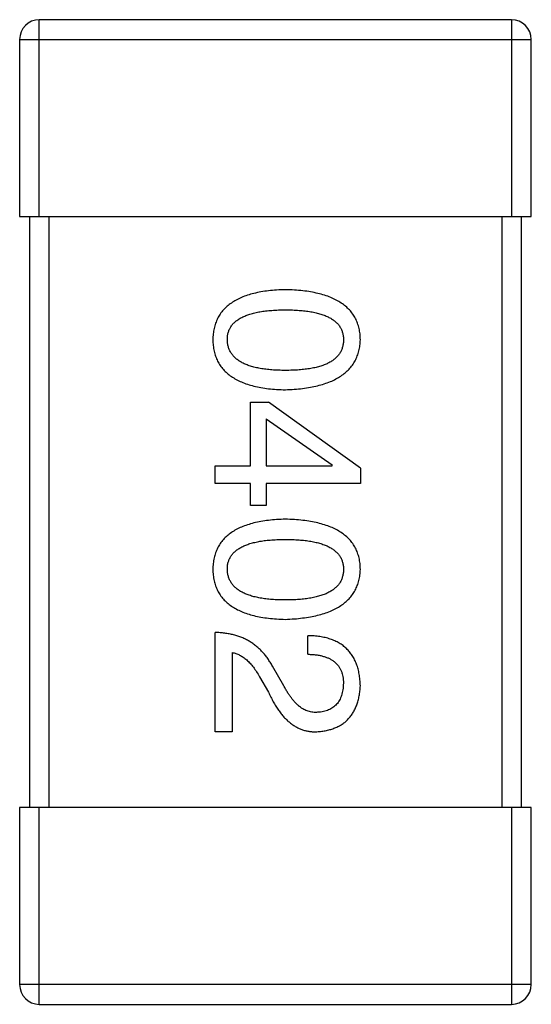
# Model space of a CAD drawing. Header units: millimetres. Extents: x 72 to 239, y 133 to 319.
# Tile 79 of 240: x 160.218 to 160.738, y 184.569 to 185.569. Entities that reach past the tile are written whole.
import ezdxf

# ---------------------------------------------------------------- set-up
doc = ezdxf.new("R2010")
doc.units = ezdxf.units.MM
doc.header["$LTSCALE"] = 5
doc.layers.get('0').update_dxf_attribs({"linetype": 'CONTINUOUS'})

msp = doc.modelspace()

# ---------------------------------------------------------------- linework, layer by layer
for p, q in [((160.2384, 185.3689), (160.2384, 185.5689)), ((160.7184, 185.5689), (160.2384, 185.5689)), ((160.7184, 185.5689), (160.7184, 185.3689)), ((160.2184, 185.5489), (160.2184, 185.3689)), ((160.2184, 185.5489), (160.7384, 185.5489)), ((160.7384, 185.3689), (160.7384, 185.5489)), ((160.2184, 185.3689), (160.7384, 185.3689)), ((160.2284, 185.3689), (160.2284, 184.7689)), ((160.2484, 184.7689), (160.2484, 185.3689)), ((160.7084, 185.3689), (160.7084, 184.7689)), ((160.7284, 184.7689), (160.7284, 185.3689)), ((160.4532, 185.1158), (160.4532, 185.1806)), ((160.4532, 185.1806), (160.4713, 185.1806)), ((160.5647, 185.1134), (160.4713, 185.1806)), ((160.4688, 185.1634), (160.4688, 185.1158)), ((160.4688, 185.1634), (160.536, 185.1167)), ((160.4172, 185.0978), (160.4172, 185.1158)), ((160.4172, 185.1158), (160.4532, 185.1158)), ((160.4688, 185.1158), (160.536, 185.1158)), ((160.536, 185.1158), (160.536, 185.1167)), ((160.5647, 185.1134), (160.5647, 185.0978)), ((160.4532, 185.0978), (160.4172, 185.0978)), ((160.4532, 185.0757), (160.4532, 185.0978)), ((160.4688, 185.0978), (160.4688, 185.0757)), ((160.5647, 185.0978), (160.4688, 185.0978)), ((160.4688, 185.0757), (160.4532, 185.0757)), ((160.4172, 184.8458), (160.4172, 184.9466)), ((160.5114, 184.9245), (160.5114, 184.9433)), ((160.4344, 184.9261), (160.4344, 184.8458)), ((160.4869, 184.8925), (160.4754, 184.9122)), ((160.4623, 184.9015), (160.4713, 184.886)), ((160.4344, 184.8458), (160.4172, 184.8458)), ((160.2184, 184.7689), (160.2184, 184.5889)), ((160.7384, 184.7689), (160.2184, 184.7689)), ((160.2384, 184.5689), (160.2384, 184.7689)), ((160.7184, 184.7689), (160.7184, 184.5689)), ((160.7384, 184.5889), (160.7384, 184.7689)), ((160.7384, 184.5889), (160.2184, 184.5889)), ((160.2384, 184.5689), (160.7184, 184.5689))]:
    msp.add_line(p, q)
for centre, start, end in [((160.2384, 185.5489), 90, 180), ((160.7184, 185.5489), 0, 90), ((160.2384, 184.5889), 180, 270), ((160.7184, 184.5889), 270, 0)]:
    msp.add_arc(centre, 0.02, start, end)
for points, knots in [([(160.4885, 185.2947), (160.4855, 185.2946), (160.4798, 185.2944), (160.4715, 185.2936), (160.4638, 185.2926), (160.4566, 185.291), (160.45, 185.2892), (160.444, 185.2869), (160.4385, 185.2843), (160.4336, 185.2813), (160.4292, 185.278), (160.4254, 185.2742), (160.4222, 185.2701), (160.4195, 185.2655), (160.4175, 185.2606), (160.4159, 185.2554), (160.415, 185.2498), (160.4148, 185.2459), (160.4147, 185.2439)], [0, 0, 0, 0, 0.087693, 0.170223, 0.247496, 0.319826, 0.387768, 0.451403, 0.511459, 0.568358, 0.622671, 0.675251, 0.726739, 0.778422, 0.830759, 0.884394, 0.940865, 1, 1, 1, 1]), ([(160.5647, 185.2439), (160.5646, 185.2459), (160.5645, 185.2498), (160.5635, 185.2554), (160.5619, 185.2606), (160.5598, 185.2656), (160.557, 185.2701), (160.5537, 185.2742), (160.5498, 185.278), (160.5452, 185.2813), (160.5401, 185.2843), (160.5345, 185.2869), (160.5282, 185.2892), (160.5214, 185.291), (160.514, 185.2926), (160.506, 185.2936), (160.4975, 185.2944), (160.4915, 185.2946), (160.4885, 185.2947)], [0, 0, 0, 0, 0.057911, 0.113262, 0.165956, 0.217443, 0.268511, 0.319665, 0.372, 0.426129, 0.483365, 0.543779, 0.607756, 0.676562, 0.749704, 0.827713, 0.911177, 1, 1, 1, 1]), ([(160.4295, 185.2439), (160.4295, 185.2451), (160.4296, 185.2475), (160.4303, 185.251), (160.4314, 185.2542), (160.4331, 185.2572), (160.4352, 185.26), (160.4378, 185.2625), (160.4408, 185.2647), (160.4443, 185.2667), (160.4482, 185.2685), (160.4526, 185.2701), (160.4575, 185.2713), (160.4628, 185.2724), (160.4686, 185.2732), (160.4748, 185.2738), (160.4815, 185.2742), (160.4861, 185.2742), (160.4885, 185.2742)], [0, 0, 0, 0, 0.049766, 0.097012, 0.143225, 0.188786, 0.235079, 0.282962, 0.333687, 0.387747, 0.445963, 0.508657, 0.576545, 0.649868, 0.72822, 0.812712, 0.903543, 1, 1, 1, 1]), ([(160.4885, 185.2742), (160.4909, 185.2742), (160.4955, 185.2742), (160.5022, 185.2738), (160.5084, 185.2732), (160.5142, 185.2724), (160.5195, 185.2713), (160.5244, 185.2701), (160.5288, 185.2685), (160.5327, 185.2667), (160.5362, 185.2647), (160.5392, 185.2625), (160.5418, 185.26), (160.5439, 185.2572), (160.5455, 185.2542), (160.5467, 185.251), (160.5474, 185.2475), (160.5475, 185.2451), (160.5475, 185.2439)], [0, 0, 0, 0, 0.096452, 0.187278, 0.271765, 0.350519, 0.423437, 0.491321, 0.554011, 0.612224, 0.666281, 0.717003, 0.764884, 0.811423, 0.856783, 0.902993, 0.950236, 1, 1, 1, 1]), ([(160.4147, 185.2439), (160.4148, 185.2419), (160.415, 185.238), (160.4159, 185.2324), (160.4175, 185.2271), (160.4195, 185.2222), (160.4222, 185.2177), (160.4254, 185.2136), (160.4292, 185.2098), (160.4336, 185.2065), (160.4385, 185.2035), (160.444, 185.2009), (160.45, 185.1986), (160.4566, 185.1968), (160.4638, 185.1952), (160.4715, 185.1941), (160.4798, 185.1934), (160.4855, 185.1932), (160.4885, 185.1931)], [0, 0, 0, 0, 0.059134, 0.115603, 0.169236, 0.221572, 0.273254, 0.32474, 0.377319, 0.431815, 0.488555, 0.548609, 0.612242, 0.680182, 0.75251, 0.829782, 0.91231, 1, 1, 1, 1]), ([(160.4885, 185.2127), (160.4861, 185.2128), (160.4816, 185.2128), (160.475, 185.2132), (160.4688, 185.2138), (160.4631, 185.2146), (160.4578, 185.2157), (160.453, 185.217), (160.4486, 185.2186), (160.4447, 185.2204), (160.4412, 185.2225), (160.4382, 185.2248), (160.4355, 185.2274), (160.4334, 185.2302), (160.4317, 185.2333), (160.4305, 185.2366), (160.4297, 185.2402), (160.4296, 185.2426), (160.4295, 185.2439)], [0, 0, 0, 0, 0.094834, 0.184067, 0.267029, 0.344713, 0.417334, 0.484367, 0.546941, 0.604717, 0.65953, 0.710539, 0.759381, 0.806382, 0.853027, 0.900623, 0.949121, 1, 1, 1, 1]), ([(160.4885, 185.1931), (160.4915, 185.1932), (160.4974, 185.1935), (160.5058, 185.1943), (160.5137, 185.1955), (160.5211, 185.1971), (160.5279, 185.199), (160.5341, 185.2012), (160.5397, 185.2039), (160.5448, 185.2069), (160.5493, 185.2102), (160.5533, 185.214), (160.5567, 185.2181), (160.5595, 185.2225), (160.5616, 185.2274), (160.5633, 185.2326), (160.5644, 185.2381), (160.5646, 185.2419), (160.5647, 185.2439)], [0, 0, 0, 0, 0.088475, 0.171606, 0.249595, 0.322626, 0.391327, 0.455765, 0.516374, 0.573675, 0.628522, 0.681161, 0.732559, 0.783563, 0.83504, 0.887639, 0.942585, 1, 1, 1, 1]), ([(160.5475, 185.2439), (160.5475, 185.2426), (160.5474, 185.2402), (160.5467, 185.2366), (160.5455, 185.2333), (160.5439, 185.2302), (160.5418, 185.2274), (160.5392, 185.2248), (160.5362, 185.2225), (160.5327, 185.2204), (160.5288, 185.2186), (160.5244, 185.217), (160.5195, 185.2157), (160.5142, 185.2146), (160.5084, 185.2138), (160.5022, 185.2132), (160.4955, 185.2128), (160.4909, 185.2128), (160.4885, 185.2127)], [0, 0, 0, 0, 0.050604, 0.098688, 0.145699, 0.191791, 0.238625, 0.286717, 0.337546, 0.391814, 0.449755, 0.512106, 0.579685, 0.652048, 0.730262, 0.814146, 0.904281, 1, 1, 1, 1]), ([(160.4885, 185.0616), (160.4855, 185.0615), (160.4798, 185.0613), (160.4715, 185.0605), (160.4638, 185.0594), (160.4566, 185.0579), (160.45, 185.056), (160.444, 185.0538), (160.4385, 185.0512), (160.4336, 185.0481), (160.4292, 185.0448), (160.4254, 185.0411), (160.4222, 185.0369), (160.4195, 185.0324), (160.4175, 185.0275), (160.4159, 185.0222), (160.415, 185.0166), (160.4148, 185.0127), (160.4147, 185.0107)], [0, 0, 0, 0, 0.087693, 0.170223, 0.247496, 0.319826, 0.387768, 0.451403, 0.511459, 0.568358, 0.622671, 0.675251, 0.726739, 0.778422, 0.830759, 0.884394, 0.940865, 1, 1, 1, 1]), ([(160.5647, 185.0107), (160.5646, 185.0127), (160.5645, 185.0166), (160.5635, 185.0222), (160.5619, 185.0275), (160.5598, 185.0324), (160.557, 185.0369), (160.5537, 185.0411), (160.5498, 185.0448), (160.5452, 185.0482), (160.5401, 185.0512), (160.5345, 185.0538), (160.5282, 185.056), (160.5214, 185.0579), (160.514, 185.0594), (160.506, 185.0605), (160.4975, 185.0613), (160.4915, 185.0615), (160.4885, 185.0616)], [0, 0, 0, 0, 0.057911, 0.113262, 0.165956, 0.217443, 0.268511, 0.319665, 0.372, 0.426129, 0.483365, 0.543779, 0.607756, 0.676562, 0.749704, 0.827713, 0.911177, 1, 1, 1, 1]), ([(160.4295, 185.0107), (160.4295, 185.012), (160.4296, 185.0144), (160.4303, 185.0178), (160.4314, 185.0211), (160.4331, 185.0241), (160.4352, 185.0268), (160.4378, 185.0293), (160.4408, 185.0316), (160.4443, 185.0336), (160.4482, 185.0354), (160.4526, 185.0369), (160.4575, 185.0382), (160.4628, 185.0393), (160.4686, 185.0401), (160.4748, 185.0406), (160.4815, 185.041), (160.4861, 185.041), (160.4885, 185.0411)], [0, 0, 0, 0, 0.049766, 0.097012, 0.143225, 0.188786, 0.235079, 0.282962, 0.333687, 0.387747, 0.445963, 0.508657, 0.576545, 0.649868, 0.72822, 0.812712, 0.903543, 1, 1, 1, 1]), ([(160.4885, 185.0411), (160.4909, 185.041), (160.4955, 185.041), (160.5022, 185.0406), (160.5084, 185.0401), (160.5142, 185.0393), (160.5195, 185.0382), (160.5244, 185.0369), (160.5288, 185.0354), (160.5327, 185.0336), (160.5362, 185.0316), (160.5392, 185.0293), (160.5418, 185.0268), (160.5439, 185.0241), (160.5455, 185.0211), (160.5467, 185.0178), (160.5474, 185.0144), (160.5475, 185.012), (160.5475, 185.0107)], [0, 0, 0, 0, 0.096452, 0.187278, 0.271765, 0.350519, 0.423437, 0.491321, 0.554011, 0.612224, 0.666281, 0.717003, 0.764884, 0.811423, 0.856783, 0.902993, 0.950236, 1, 1, 1, 1]), ([(160.4147, 185.0107), (160.4148, 185.0088), (160.415, 185.0049), (160.4159, 184.9992), (160.4175, 184.994), (160.4195, 184.9891), (160.4222, 184.9846), (160.4254, 184.9804), (160.4292, 184.9767), (160.4336, 184.9733), (160.4385, 184.9703), (160.444, 184.9677), (160.45, 184.9655), (160.4566, 184.9636), (160.4638, 184.9621), (160.4715, 184.961), (160.4798, 184.9602), (160.4855, 184.96), (160.4885, 184.9599)], [0, 0, 0, 0, 0.059134, 0.115603, 0.169236, 0.221572, 0.273254, 0.32474, 0.377319, 0.431815, 0.488555, 0.548609, 0.612242, 0.680182, 0.75251, 0.829782, 0.91231, 1, 1, 1, 1]), ([(160.4885, 184.9796), (160.4861, 184.9796), (160.4816, 184.9797), (160.475, 184.98), (160.4688, 184.9806), (160.4631, 184.9815), (160.4578, 184.9825), (160.453, 184.9839), (160.4486, 184.9854), (160.4447, 184.9873), (160.4412, 184.9893), (160.4382, 184.9917), (160.4355, 184.9942), (160.4334, 184.9971), (160.4317, 185.0001), (160.4305, 185.0035), (160.4297, 185.007), (160.4296, 185.0095), (160.4295, 185.0107)], [0, 0, 0, 0, 0.094834, 0.184067, 0.267029, 0.344713, 0.417334, 0.484367, 0.546941, 0.604717, 0.65953, 0.710539, 0.759381, 0.806382, 0.853027, 0.900623, 0.949121, 1, 1, 1, 1]), ([(160.5475, 185.0107), (160.5475, 185.0095), (160.5474, 185.007), (160.5467, 185.0035), (160.5455, 185.0001), (160.5439, 184.997), (160.5418, 184.9942), (160.5392, 184.9917), (160.5362, 184.9894), (160.5327, 184.9873), (160.5288, 184.9854), (160.5244, 184.9839), (160.5195, 184.9826), (160.5142, 184.9815), (160.5084, 184.9806), (160.5022, 184.98), (160.4955, 184.9797), (160.4909, 184.9796), (160.4885, 184.9796)], [0, 0, 0, 0, 0.050604, 0.098688, 0.145699, 0.191791, 0.238625, 0.286717, 0.337546, 0.391814, 0.449755, 0.512106, 0.579685, 0.652048, 0.730262, 0.814146, 0.904281, 1, 1, 1, 1]), ([(160.4885, 184.9599), (160.4915, 184.9601), (160.4974, 184.9603), (160.5058, 184.9612), (160.5137, 184.9624), (160.5211, 184.9639), (160.5279, 184.9658), (160.5341, 184.9681), (160.5397, 184.9707), (160.5448, 184.9737), (160.5493, 184.9771), (160.5533, 184.9808), (160.5567, 184.9849), (160.5595, 184.9894), (160.5616, 184.9942), (160.5633, 184.9994), (160.5644, 185.005), (160.5646, 185.0088), (160.5647, 185.0107)], [0, 0, 0, 0, 0.088475, 0.171606, 0.249595, 0.322626, 0.391327, 0.455765, 0.516374, 0.573675, 0.628522, 0.681161, 0.732559, 0.783563, 0.83504, 0.887639, 0.942585, 1, 1, 1, 1]), ([(160.4754, 184.9122), (160.4746, 184.9136), (160.4731, 184.9163), (160.4706, 184.9201), (160.4679, 184.9237), (160.465, 184.927), (160.462, 184.93), (160.4588, 184.9328), (160.4554, 184.9354), (160.4518, 184.9377), (160.4481, 184.9397), (160.4442, 184.9415), (160.4401, 184.943), (160.4359, 184.9442), (160.4314, 184.9452), (160.4268, 184.9459), (160.4221, 184.9464), (160.4188, 184.9466), (160.4172, 184.9466)], [0, 0, 0, 0, 0.065828, 0.130094, 0.192451, 0.254037, 0.313974, 0.373757, 0.433048, 0.492243, 0.551902, 0.611758, 0.672678, 0.734814, 0.798569, 0.863693, 0.930488, 1, 1, 1, 1]), ([(160.5647, 184.8925), (160.5646, 184.8946), (160.5644, 184.8985), (160.5636, 184.9042), (160.5625, 184.9095), (160.5609, 184.9144), (160.5589, 184.9189), (160.5566, 184.9231), (160.5538, 184.9269), (160.5506, 184.9303), (160.5471, 184.9333), (160.5431, 184.9359), (160.5388, 184.9381), (160.5341, 184.94), (160.529, 184.9414), (160.5235, 184.9425), (160.5176, 184.9431), (160.5135, 184.9433), (160.5114, 184.9433)], [0, 0, 0, 0, 0.07282, 0.141057, 0.2062, 0.267672, 0.326735, 0.383519, 0.439188, 0.494454, 0.549628, 0.605958, 0.66397, 0.72402, 0.787502, 0.854127, 0.925065, 1, 1, 1, 1]), ([(160.4344, 184.9261), (160.4357, 184.9259), (160.4383, 184.9254), (160.4421, 184.9237), (160.4457, 184.9216), (160.4493, 184.9187), (160.4527, 184.9153), (160.4561, 184.9113), (160.4593, 184.9067), (160.4612, 184.9033), (160.4623, 184.9015)], [0, 0, 0, 0, 0.103034, 0.208166, 0.318255, 0.434664, 0.559728, 0.695394, 0.841708, 1, 1, 1, 1]), ([(160.5114, 184.9245), (160.5129, 184.9244), (160.5157, 184.9243), (160.5198, 184.9239), (160.5236, 184.9233), (160.5272, 184.9224), (160.5304, 184.9213), (160.5334, 184.9201), (160.5361, 184.9185), (160.5385, 184.9167), (160.5406, 184.9148), (160.5425, 184.9126), (160.544, 184.9102), (160.5453, 184.9076), (160.5463, 184.9047), (160.547, 184.9017), (160.5474, 184.8984), (160.5475, 184.8962), (160.5475, 184.895)], [0, 0, 0, 0, 0.082594, 0.15978, 0.232961, 0.301462, 0.365595, 0.426678, 0.484662, 0.540809, 0.595146, 0.648401, 0.702272, 0.757102, 0.813447, 0.872233, 0.934055, 1, 1, 1, 1]), ([(160.5213, 184.8655), (160.5205, 184.8654), (160.5189, 184.8653), (160.5164, 184.8655), (160.5141, 184.8659), (160.5117, 184.8665), (160.5094, 184.8674), (160.5072, 184.8685), (160.505, 184.8698), (160.5028, 184.8714), (160.5006, 184.8732), (160.4986, 184.8753), (160.4965, 184.8776), (160.4945, 184.8801), (160.4925, 184.8829), (160.4906, 184.8859), (160.4887, 184.8891), (160.4875, 184.8914), (160.4869, 184.8925)], [0, 0, 0, 0, 0.052237, 0.103888, 0.155485, 0.207395, 0.259864, 0.31356, 0.369176, 0.4266, 0.486836, 0.550048, 0.61567, 0.685271, 0.75824, 0.834614, 0.915635, 1, 1, 1, 1]), ([(160.5205, 184.8458), (160.5222, 184.8459), (160.5254, 184.8462), (160.5302, 184.847), (160.5347, 184.8481), (160.5389, 184.8496), (160.5427, 184.8513), (160.5463, 184.8534), (160.5496, 184.8559), (160.5525, 184.8587), (160.5551, 184.8618), (160.5574, 184.8652), (160.5594, 184.869), (160.5611, 184.873), (160.5625, 184.8775), (160.5636, 184.8822), (160.5643, 184.8872), (160.5646, 184.8907), (160.5647, 184.8925)], [0, 0, 0, 0, 0.070688, 0.137741, 0.201612, 0.262778, 0.321223, 0.378455, 0.434411, 0.490146, 0.546362, 0.603392, 0.662208, 0.723401, 0.787372, 0.85442, 0.925153, 1, 1, 1, 1]), ([(160.5475, 184.895), (160.5474, 184.8939), (160.5473, 184.8917), (160.547, 184.8885), (160.5464, 184.8855), (160.5456, 184.8827), (160.5446, 184.8802), (160.5435, 184.8778), (160.5421, 184.8756), (160.5406, 184.8736), (160.5388, 184.8719), (160.5369, 184.8703), (160.5348, 184.869), (160.5324, 184.8679), (160.5299, 184.867), (160.5272, 184.8662), (160.5243, 184.8657), (160.5223, 184.8656), (160.5213, 184.8655)], [0, 0, 0, 0, 0.076112, 0.148436, 0.216883, 0.281466, 0.34298, 0.402356, 0.459881, 0.51546, 0.571111, 0.62658, 0.683162, 0.741007, 0.801404, 0.863825, 0.930544, 1, 1, 1, 1]), ([(160.4713, 184.886), (160.4721, 184.8843), (160.4736, 184.881), (160.4761, 184.8762), (160.4787, 184.8719), (160.4813, 184.8678), (160.4841, 184.8641), (160.4869, 184.8607), (160.4899, 184.8577), (160.4929, 184.855), (160.4961, 184.8527), (160.4993, 184.8507), (160.5026, 184.849), (160.506, 184.8476), (160.5095, 184.8467), (160.5131, 184.846), (160.5167, 184.8457), (160.5192, 184.8458), (160.5205, 184.8458)], [0, 0, 0, 0, 0.082731, 0.161257, 0.236138, 0.307554, 0.375712, 0.440848, 0.502916, 0.562567, 0.619798, 0.675716, 0.73039, 0.78386, 0.837315, 0.890547, 0.944917, 1, 1, 1, 1])]:
    msp.add_open_spline(points, degree=3, knots=knots)

doc.saveas('drawing.dxf')
